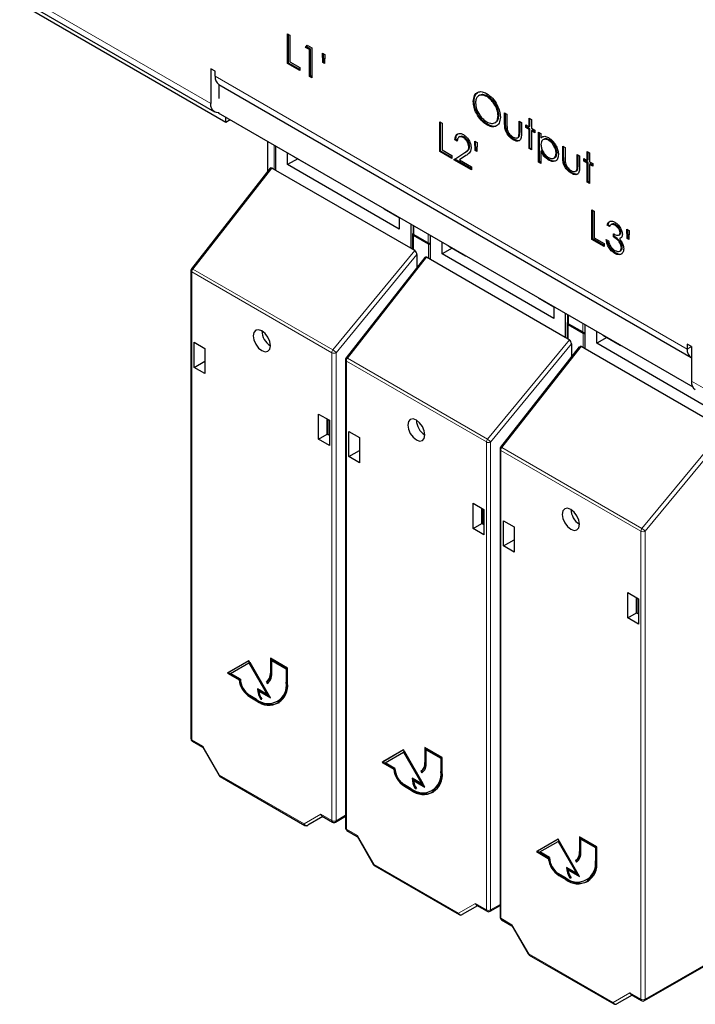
# Model space of a CAD drawing. Header units: millimetres. Extents: x 5 to 418, y 2 to 292.
# Tile 14 of 25: x 249 to 275, y 69 to 107. Entities that reach past the tile are written whole.
import ezdxf

# ---------------------------------------------------------------- set-up
doc = ezdxf.new("R2010")
doc.units = ezdxf.units.MM

msp = doc.modelspace()

# ---------------------------------------------------------------- linework, layer by layer
at = {"color": 7, "linetype": 'Continuous', "lineweight": 18}
for p, q in [((249.0138, 107.9305), (256.3559, 103.692)), ((256.5209, 104.7399), (274.67, 94.2627)), ((267.6845, 102.9612), (267.6515, 102.9422)), ((268.243, 102.6505), (268.21, 102.6315)), ((258.791, 101.1678), (258.791, 102.0957)), ((266.1203, 101.8053), (266.0873, 101.7863)), ((269.9183, 101.6717), (269.8853, 101.6527)), ((270.4767, 101.361), (270.4437, 101.342)), ((258.7093, 101.2149), (255.6697, 97.3353)), ((264.1662, 98.9927), (264.1662, 98.6651)), ((264.1504, 98.6377), (264.1504, 98.0739)), ((264.7149, 98.3484), (264.7149, 98.6759)), ((261.0514, 94.2285), (264.199, 98.0458)), ((264.7307, 97.7388), (264.7307, 98.3027)), ((264.2808, 97.8895), (261.1737, 94.1214)), ((264.649, 97.786), (261.6094, 93.9064)), ((261.0102, 94.1222), (255.6285, 97.229)), ((255.6285, 97.229), (255.6285, 79.2562)), ((255.6697, 97.3353), (261.0514, 94.2285)), ((270.1059, 95.5637), (270.1059, 95.2362)), ((270.0901, 95.2088), (270.0901, 94.6449)), ((270.6546, 94.9195), (270.6546, 95.247)), ((266.9911, 90.7996), (270.1387, 94.6169)), ((270.6704, 94.3099), (270.6704, 94.8738)), ((270.2205, 94.4606), (267.1134, 90.6925)), ((270.5887, 94.3571), (267.5491, 90.4775)), ((274.835, 94.3579), (274.67, 94.2627)), ((261.0102, 76.1494), (261.0102, 94.1222)), ((261.1737, 94.1214), (261.1737, 76.1486)), ((266.9499, 90.6933), (261.5682, 93.8001)), ((261.5682, 93.8001), (261.5682, 75.8273)), ((261.6094, 93.9064), (266.9911, 90.7996)), ((274.835, 93.0243), (288.6118, 85.0711)), ((272.9308, 87.3707), (276.0784, 91.1879)), ((276.1602, 91.0317), (273.0531, 87.2636)), ((266.9499, 72.7205), (266.9499, 90.6933)), ((267.1134, 90.6925), (267.1134, 72.7197)), ((267.5491, 90.4775), (272.9308, 87.3707)), ((272.8896, 87.2644), (267.5079, 90.3712)), ((267.5079, 90.3712), (267.5079, 72.3984)), ((272.8896, 69.2916), (272.8896, 87.2644)), ((273.0531, 87.2636), (273.0531, 69.2908)), ((258.6823, 81.8355), (258.6493, 81.8165)), ((259.2928, 81.4831), (259.2598, 81.464)), ((257.8904, 80.9209), (257.8574, 80.9019)), ((258.1544, 80.7685), (258.1214, 80.7495)), ((255.6285, 79.2562), (256.0525, 79.0114)), ((256.0525, 79.0114), (256.6961, 77.8968)), ((264.622, 78.4066), (264.589, 78.3875)), ((265.2325, 78.0542), (265.1995, 78.0351)), ((256.6961, 77.8968), (259.9426, 76.0226)), ((263.8301, 77.492), (263.7971, 77.4729)), ((264.0941, 77.3396), (264.0611, 77.3205)), ((259.9426, 76.0226), (260.5862, 76.3942)), ((260.5862, 76.3942), (261.0102, 76.1494)), ((261.1737, 76.1486), (261.534, 76.3566)), ((261.5682, 75.8273), (261.9922, 75.5825)), ((261.9922, 75.5825), (262.6358, 74.4679)), ((273.0531, 69.2908), (283.5466, 75.3485)), ((270.5617, 74.9777), (270.5287, 74.9586)), ((271.1722, 74.6253), (271.1392, 74.6062)), ((262.6358, 74.4679), (265.8823, 72.5937)), ((269.7698, 74.0631), (269.7368, 74.044)), ((270.0337, 73.9107), (270.0008, 73.8916)), ((265.8823, 72.5937), (266.5259, 72.9653)), ((266.5259, 72.9653), (266.9499, 72.7205)), ((267.1134, 72.7197), (267.4737, 72.9277)), ((267.5079, 72.3984), (267.9319, 72.1536)), ((267.9319, 72.1536), (268.5755, 71.039)), ((268.5755, 71.039), (271.822, 69.1648)), ((271.822, 69.1648), (272.4656, 69.5364)), ((272.4656, 69.5364), (272.8896, 69.2916))]:
    msp.add_line(p, q, dxfattribs=at)
at = {"color": 7, "linetype": 'Continuous', "lineweight": 25}
for p, q in [((249.1097, 107.6384), (256.5009, 103.3715)), ((249.1788, 107.4541), (256.9334, 102.9775)), ((259.3068, 106.3707), (259.3956, 106.3194)), ((259.3068, 105.2275), (259.3068, 106.3707)), ((259.3398, 105.2465), (259.3398, 106.3516)), ((259.3956, 106.3194), (259.3956, 105.2935)), ((260.0048, 105.8504), (260.0629, 105.9341)), ((260.0378, 105.8695), (260.077, 105.926)), ((260.0629, 105.9341), (260.2459, 105.8285)), ((260.0378, 105.8695), (260.0048, 105.8504)), ((260.1571, 105.7625), (260.0048, 105.8504)), ((260.1901, 105.7816), (260.0378, 105.8695)), ((260.1901, 105.7816), (260.1571, 105.7625)), ((260.1571, 104.7366), (260.1571, 105.7625)), ((260.1901, 104.7557), (260.1901, 105.7816)), ((260.2459, 105.8285), (260.2459, 104.6853)), ((260.6521, 105.6233), (260.7409, 105.572)), ((260.6654, 105.2639), (260.6521, 105.6233)), ((260.6984, 105.283), (260.6865, 105.6034)), ((260.7409, 105.572), (260.727, 105.2283)), ((259.3398, 105.2465), (259.3068, 105.2275)), ((259.7763, 104.9564), (259.3068, 105.2275)), ((259.7763, 104.9945), (259.3398, 105.2465)), ((259.3956, 105.2935), (259.7763, 105.0737)), ((260.6984, 105.283), (260.6654, 105.2639)), ((260.727, 105.2283), (260.6654, 105.2639)), ((260.7285, 105.2655), (260.6984, 105.283)), ((256.5209, 104.9305), (256.3559, 105.0257)), ((256.3559, 105.0257), (256.3559, 103.692)), ((256.5209, 104.7399), (256.5209, 104.9305)), ((259.7763, 105.0737), (259.7763, 104.9564)), ((260.1901, 104.7557), (260.1571, 104.7366)), ((260.2459, 104.7234), (260.1901, 104.7557)), ((256.6659, 104.4194), (274.815, 93.9422)), ((256.6859, 103.8825), (256.6859, 104.4079)), ((260.2459, 104.6853), (260.1571, 104.7366)), ((266.6919, 104.0104), (266.6507, 103.9865)), ((266.4788, 103.7876), (266.4458, 103.7685)), ((266.9972, 103.977), (266.9642, 103.958)), ((256.6376, 103.3388), (274.8834, 92.8058)), ((267.4307, 103.2438), (267.3977, 103.2248)), ((267.6515, 103.3413), (267.7404, 103.29)), ((267.6515, 102.9422), (267.6515, 103.3413)), ((267.6845, 102.9612), (267.6845, 103.3223)), ((267.7404, 103.29), (267.7404, 102.9026)), ((256.9334, 102.9775), (256.9334, 103.1681)), ((256.9334, 102.9775), (257.0985, 103.0728)), ((265.1576, 102.993), (265.2465, 102.9417)), ((265.1576, 101.8499), (265.1576, 102.993)), ((265.1906, 101.8689), (265.1906, 102.974)), ((265.2465, 102.9417), (265.2465, 101.9158)), ((267.0008, 102.8904), (266.9678, 102.8714)), ((267.2763, 102.9527), (267.3176, 102.9765)), ((268.21, 103.019), (268.2988, 102.9677)), ((268.21, 102.6315), (268.21, 103.019)), ((268.243, 102.6505), (268.243, 102.9999)), ((268.2988, 102.9677), (268.2988, 102.561)), ((268.4638, 102.8724), (268.5907, 102.7992)), ((268.4638, 102.7698), (268.4638, 102.8724)), ((268.5907, 103.1362), (268.6795, 103.085)), ((268.5907, 102.7992), (268.5907, 103.1362)), ((268.6237, 102.8182), (268.6237, 103.1172)), ((268.6795, 103.085), (268.6795, 102.7479)), ((268.4968, 102.7889), (268.4638, 102.7698)), ((268.5907, 102.6966), (268.4638, 102.7698)), ((268.4968, 102.7889), (268.4968, 102.8534)), ((268.6237, 102.7156), (268.4968, 102.7889)), ((268.6237, 102.8182), (268.5907, 102.7992)), ((268.6237, 102.7156), (268.5907, 102.6966)), ((268.5907, 101.9638), (268.5907, 102.6966)), ((268.6237, 101.9828), (268.6237, 102.7156)), ((268.6795, 102.7479), (268.8065, 102.6746)), ((268.7125, 102.6643), (268.6795, 102.6453)), ((268.6795, 102.6453), (268.6795, 101.9125)), ((268.8065, 102.572), (268.6795, 102.6453)), ((268.8065, 102.6101), (268.7125, 102.6643)), ((268.8065, 102.6746), (268.8065, 102.572)), ((268.9588, 102.5867), (269.0476, 102.5354)), ((268.9588, 101.4435), (268.9588, 102.5867)), ((268.9918, 101.4626), (268.9918, 102.5676)), ((269.0476, 102.5354), (269.0476, 102.3808)), ((258.5368, 102.2424), (258.5368, 101.0725)), ((265.7744, 102.3233), (265.7414, 102.3043)), ((265.8303, 102.253), (265.7414, 102.3043)), ((265.8633, 102.272), (265.7744, 102.3233)), ((265.935, 102.4253), (265.8938, 102.4015)), ((266.0927, 102.4034), (266.0597, 102.3843)), ((266.5029, 102.2457), (266.5918, 102.1944)), ((266.5162, 101.8863), (266.5029, 102.2457)), ((266.5492, 101.9053), (266.5374, 102.2258)), ((266.5918, 102.1944), (266.5779, 101.8507)), ((268.0088, 102.3232), (267.9758, 102.3041)), ((268.1461, 102.3782), (268.1873, 102.402)), ((268.2283, 102.4554), (268.1953, 102.4364)), ((269.0806, 102.3999), (269.0476, 102.3808)), ((269.1668, 102.3242), (269.1256, 102.3004)), ((269.3721, 102.2982), (269.3391, 102.2792)), ((258.8638, 101.1257), (258.8638, 102.0537)), ((259.3093, 101.3449), (259.3093, 101.7965)), ((265.1906, 101.8689), (265.1576, 101.8499)), ((265.6272, 101.5788), (265.1576, 101.8499)), ((265.6272, 101.6169), (265.1906, 101.8689)), ((265.2465, 101.9158), (265.6272, 101.696)), ((265.7034, 101.5348), (266.0873, 101.7863)), ((265.7364, 101.5539), (266.1203, 101.8053)), ((266.3075, 102.0476), (266.2745, 102.0286)), ((266.5492, 101.9053), (266.5162, 101.8863)), ((266.5779, 101.8507), (266.5162, 101.8863)), ((266.5794, 101.8879), (266.5492, 101.9053)), ((268.6237, 101.9828), (268.5907, 101.9638)), ((268.6795, 101.9125), (268.5907, 101.9638)), ((268.6795, 101.9506), (268.6237, 101.9828)), ((269.0806, 101.8704), (269.0476, 101.8514)), ((269.0476, 101.8514), (269.0476, 101.3922)), ((269.6644, 101.8009), (269.6314, 101.7818)), ((269.8853, 102.0518), (269.9741, 102.0005)), ((269.8853, 101.6527), (269.8853, 102.0518)), ((269.9183, 101.6717), (269.9183, 102.0328)), ((269.9741, 102.0005), (269.9741, 101.6131)), ((270.4437, 101.7295), (270.5325, 101.6782)), ((270.4437, 101.342), (270.4437, 101.7295)), ((270.8244, 101.8467), (270.9133, 101.7954)), ((270.8244, 101.5097), (270.8244, 101.8467)), ((270.8574, 101.5287), (270.8574, 101.8277)), ((270.9133, 101.7954), (270.9133, 101.4584)), ((259.6982, 101.5694), (259.3093, 101.3449)), ((259.5656, 101.6459), (260.2133, 101.272)), ((265.6272, 101.696), (265.6272, 101.5788)), ((265.7364, 101.5539), (265.7034, 101.5348)), ((266.376, 101.1465), (265.7034, 101.5348)), ((266.376, 101.1846), (265.7364, 101.5539)), ((266.163, 101.692), (265.9153, 101.5297)), ((265.9153, 101.5297), (266.376, 101.2637)), ((268.9918, 101.4626), (268.9588, 101.4435)), ((269.0476, 101.3922), (268.9588, 101.4435)), ((269.0476, 101.4303), (268.9918, 101.4626)), ((269.3757, 101.5341), (269.3427, 101.515)), ((269.5416, 101.5953), (269.5828, 101.6191)), ((270.4767, 101.361), (270.4767, 101.7104)), ((270.5325, 101.6782), (270.5325, 101.2715)), ((270.6975, 101.5829), (270.8244, 101.5097)), ((270.6975, 101.4803), (270.6975, 101.5829)), ((270.7305, 101.4994), (270.6975, 101.4803)), ((270.8244, 101.4071), (270.6975, 101.4803)), ((270.7305, 101.4994), (270.7305, 101.5639)), ((270.8574, 101.4261), (270.7305, 101.4994)), ((270.8574, 101.5287), (270.8244, 101.5097)), ((270.8574, 101.4261), (270.8244, 101.4071)), ((270.8244, 100.6743), (270.8244, 101.4071)), ((270.8574, 100.6933), (270.8574, 101.4261)), ((270.9133, 101.4584), (271.0402, 101.3851)), ((270.9463, 101.3748), (270.9133, 101.3558)), ((270.9133, 101.3558), (270.9133, 100.623)), ((271.0402, 101.2825), (270.9133, 101.3558)), ((271.0402, 101.3206), (270.9463, 101.3748)), ((271.0402, 101.3851), (271.0402, 101.2825)), ((258.6429, 101.208), (255.6192, 97.3486)), ((258.8638, 101.1257), (258.7093, 101.2149)), ((264.0446, 98.1349), (258.8638, 101.1257)), ((263.5991, 98.8684), (259.3093, 101.3449)), ((266.376, 101.2637), (266.376, 101.1465)), ((270.2425, 101.0337), (270.2095, 101.0146)), ((270.3798, 101.0887), (270.421, 101.1125)), ((270.462, 101.1659), (270.429, 101.1469)), ((270.8574, 100.6933), (270.8244, 100.6743)), ((270.9133, 100.623), (270.8244, 100.6743)), ((270.9133, 100.6611), (270.8574, 100.6933)), ((263.0181, 99.6528), (263.5991, 99.3175)), ((271.0085, 99.6154), (271.0973, 99.5641)), ((271.0085, 98.4722), (271.0085, 99.6154)), ((271.0415, 98.4913), (271.0415, 99.5963)), ((271.0973, 99.5641), (271.0973, 98.5382)), ((263.5991, 99.3201), (263.5991, 98.8684)), ((264.0446, 99.0629), (264.0446, 98.1349)), ((264.132, 99.0124), (264.132, 98.7123)), ((271.6253, 99.0336), (271.5923, 99.0146)), ((271.6811, 98.9633), (271.5923, 99.0146)), ((271.7141, 98.9823), (271.6253, 99.0336)), ((271.7787, 99.0606), (271.7375, 99.0368)), ((271.8664, 98.5866), (271.8664, 98.7039)), ((271.9212, 99.0387), (271.8882, 99.0196)), ((272.1203, 98.7444), (272.0873, 98.7254)), ((272.3538, 98.8681), (272.4426, 98.8168)), ((272.3671, 98.5087), (272.3538, 98.8681)), ((272.4001, 98.5277), (272.3882, 98.8482)), ((272.4426, 98.8168), (272.4287, 98.4731)), ((264.1162, 98.6858), (264.1162, 98.0936)), ((264.1504, 98.6377), (264.7307, 98.3027)), ((264.1662, 98.6651), (264.7149, 98.3484)), ((264.8035, 97.6968), (264.8035, 98.6248)), ((265.249, 97.916), (265.249, 98.3676)), ((271.0415, 98.4913), (271.0085, 98.4722)), ((271.4781, 98.2012), (271.0085, 98.4722)), ((271.4781, 98.2393), (271.0415, 98.4913)), ((271.0973, 98.5382), (271.4781, 98.3184)), ((271.5542, 98.465), (271.6431, 98.4137)), ((271.8334, 98.5676), (271.8334, 98.6848)), ((271.8664, 98.5866), (271.8334, 98.5676)), ((272.044, 98.6397), (272.0853, 98.6635)), ((272.0935, 98.5243), (272.0605, 98.5052)), ((272.1379, 98.5474), (272.0935, 98.5243)), ((272.4001, 98.5277), (272.3671, 98.5087)), ((272.4287, 98.4731), (272.3671, 98.5087)), ((272.4302, 98.5103), (272.4001, 98.5277)), ((264.199, 98.0458), (264.0446, 98.1349)), ((265.6379, 98.1405), (265.249, 97.916)), ((265.5053, 98.217), (266.153, 97.8431)), ((271.4781, 98.3184), (271.4781, 98.2012)), ((271.9174, 97.9563), (271.8844, 97.9373)), ((272.074, 98.0229), (272.1153, 98.0467)), ((272.171, 98.169), (272.138, 98.1499)), ((264.5826, 97.7791), (261.5589, 93.9197)), ((264.2808, 97.8895), (264.2808, 97.3938)), ((264.8035, 97.6968), (264.649, 97.786)), ((269.9843, 94.706), (264.8035, 97.6968)), ((269.5388, 95.4395), (265.249, 97.916)), ((255.5943, 97.2766), (255.5943, 79.3038)), ((268.9578, 96.2239), (269.5388, 95.8885)), ((269.5388, 95.8911), (269.5388, 95.4395)), ((269.9843, 95.634), (269.9843, 94.706)), ((270.0717, 95.5835), (270.0717, 95.2834)), ((270.0559, 95.2569), (270.0559, 94.6647)), ((270.0901, 95.2088), (270.6704, 94.8738)), ((270.1059, 95.2362), (270.6546, 94.9195)), ((270.7432, 94.2679), (270.7432, 95.1958)), ((271.1887, 94.487), (271.1887, 94.9387)), ((270.1387, 94.6169), (269.9843, 94.706)), ((271.5776, 94.7115), (271.1887, 94.487)), ((271.445, 94.7881), (272.0927, 94.4142)), ((255.7224, 93.5583), (255.7224, 94.5262)), ((255.7224, 94.5262), (256.1349, 94.2881)), ((256.1349, 94.2881), (256.1349, 93.3202)), ((270.5223, 94.3501), (267.4986, 90.4908)), ((270.2205, 94.4606), (270.2205, 93.9649)), ((270.7432, 94.2679), (270.5887, 94.3571)), ((275.9239, 91.2771), (270.7432, 94.2679)), ((275.4785, 92.0106), (271.1887, 94.487)), ((274.835, 94.358), (274.67, 94.4532)), ((274.67, 94.4532), (274.67, 94.2627)), ((274.835, 94.358), (274.835, 93.0243)), ((255.7224, 93.5583), (256.1349, 93.7964)), ((261.534, 93.8477), (261.534, 75.8749)), ((256.1349, 93.3202), (255.7224, 93.5583)), ((274.885, 92.8027), (274.8705, 92.8132)), ((260.5038, 91.7659), (260.9163, 91.5278)), ((260.5038, 90.798), (260.5038, 91.7659)), ((260.8344, 90.9889), (260.8344, 91.5751)), ((260.8681, 90.9694), (260.8681, 91.5556)), ((260.9163, 91.5278), (260.9163, 90.5599)), ((260.5038, 90.798), (260.8344, 90.9889)), ((260.9163, 90.5599), (260.5038, 90.798)), ((260.8714, 90.9675), (260.8344, 90.9889)), ((260.8714, 90.9675), (260.9163, 90.9931)), ((261.6621, 90.1294), (261.6621, 91.0973)), ((261.6621, 91.0973), (262.0745, 90.8591)), ((262.0745, 90.8591), (262.0745, 89.8913)), ((267.4737, 90.4188), (267.4737, 72.446)), ((261.6621, 90.1294), (262.0745, 90.3675)), ((262.0745, 89.8913), (261.6621, 90.1294)), ((266.4435, 88.337), (266.856, 88.0989)), ((266.4435, 87.3691), (266.4435, 88.337)), ((266.7741, 87.56), (266.7741, 88.1462)), ((266.8078, 87.5405), (266.8078, 88.1267)), ((266.856, 88.0989), (266.856, 87.131)), ((266.4435, 87.3691), (266.7741, 87.56)), ((266.856, 87.131), (266.4435, 87.3691)), ((266.8111, 87.5386), (266.7741, 87.56)), ((266.8111, 87.5386), (266.856, 87.5642)), ((267.6018, 86.7005), (267.6018, 87.6683)), ((267.6018, 87.6683), (268.0142, 87.4302)), ((268.0142, 87.4302), (268.0142, 86.4624)), ((267.6018, 86.7005), (268.0142, 86.9386)), ((268.0142, 86.4624), (267.6018, 86.7005)), ((272.3832, 84.9081), (272.7957, 84.67)), ((272.3832, 83.9402), (272.3832, 84.9081)), ((272.7138, 84.131), (272.7138, 84.7172)), ((272.7475, 84.1116), (272.7475, 84.6978)), ((272.7957, 84.67), (272.7957, 83.7021)), ((272.3832, 83.9402), (272.7138, 84.131)), ((272.7508, 84.1097), (272.7138, 84.131)), ((272.7508, 84.1097), (272.7957, 84.1353)), ((272.7957, 83.7021), (272.3832, 83.9402)), ((257.8244, 82.2927), (256.9994, 81.8163)), ((257.8244, 82.2927), (257.0324, 81.8354)), ((257.1189, 81.8045), (257.8244, 82.2119)), ((258.6493, 80.8638), (257.8244, 82.2927)), ((257.8574, 82.2309), (257.8244, 82.2119)), ((257.8244, 82.2119), (258.5298, 80.99)), ((257.8574, 82.2309), (258.5628, 81.009)), ((259.3093, 82.007), (258.6493, 82.388)), ((258.6493, 82.388), (258.6493, 81.8165)), ((258.6823, 82.369), (258.6823, 81.8355)), ((258.7318, 82.3214), (258.6988, 82.3023)), ((258.6988, 81.7879), (258.6988, 82.3023)), ((258.6988, 82.3023), (259.2598, 81.9785)), ((258.7318, 82.3214), (259.2928, 81.9975)), ((257.0324, 81.8354), (256.9994, 81.8163)), ((256.9994, 81.8163), (257.4479, 81.5574)), ((257.0324, 81.8354), (257.4809, 81.5765)), ((257.4944, 81.5877), (257.1189, 81.8045)), ((259.2928, 81.9975), (259.2598, 81.9785)), ((259.2598, 81.9785), (259.2598, 81.464)), ((259.2928, 81.9975), (259.2928, 81.4831)), ((259.3093, 81.4355), (259.3093, 82.007)), ((257.4809, 81.5765), (257.4479, 81.5574)), ((258.5277, 81.4937), (258.4947, 81.4746)), ((258.4947, 81.4746), (258.5297, 81.414)), ((258.5277, 81.4937), (258.5614, 81.4354)), ((258.1214, 80.8066), (257.8574, 80.959)), ((258.5298, 80.99), (258.1544, 81.2067)), ((258.2366, 81.1402), (258.2036, 81.1212)), ((258.2036, 81.1212), (258.6493, 80.8638)), ((258.2366, 81.1402), (258.6163, 80.921)), ((258.5628, 81.009), (258.5298, 80.99)), ((257.8574, 80.9019), (258.1214, 80.7495)), ((257.8904, 80.9209), (258.1544, 80.7685)), ((258.3118, 80.8298), (258.2796, 80.8112)), ((258.2796, 80.8112), (258.3238, 80.8112)), ((258.9263, 80.7269), (258.9593, 80.746)), ((255.6527, 79.2028), (256.0496, 78.9736)), ((256.0479, 78.9765), (256.6775, 77.8861)), ((263.7641, 78.8638), (262.9391, 78.3874)), ((263.7641, 78.8638), (262.9721, 78.4064)), ((263.0586, 78.3756), (263.7641, 78.7829)), ((264.589, 77.4349), (263.7641, 78.8638)), ((263.7971, 78.802), (263.7641, 78.7829)), ((263.7641, 78.7829), (264.4695, 77.5611)), ((263.7971, 78.802), (264.5025, 77.5801)), ((265.249, 78.5781), (264.589, 78.9591)), ((264.589, 78.9591), (264.589, 78.3875)), ((264.622, 78.9401), (264.622, 78.4066)), ((264.6715, 78.8924), (264.6385, 78.8734)), ((264.6385, 78.359), (264.6385, 78.8734)), ((264.6385, 78.8734), (265.1995, 78.5495)), ((264.6715, 78.8924), (265.2325, 78.5686)), ((262.9721, 78.4064), (262.9391, 78.3874)), ((262.9391, 78.3874), (263.3876, 78.1285)), ((262.9721, 78.4064), (263.4206, 78.1476)), ((263.4341, 78.1588), (263.0586, 78.3756)), ((265.2325, 78.5686), (265.1995, 78.5495)), ((265.1995, 78.5495), (265.1995, 78.0351)), ((265.2325, 78.5686), (265.2325, 78.0542)), ((265.249, 78.0066), (265.249, 78.5781)), ((263.4206, 78.1476), (263.3876, 78.1285)), ((264.4674, 78.0648), (264.4344, 78.0457)), ((264.4344, 78.0457), (264.4694, 77.9851)), ((264.4674, 78.0648), (264.501, 78.0064)), ((256.7202, 77.8434), (259.9668, 75.9692)), ((264.0611, 77.3777), (263.7971, 77.5301)), ((264.4695, 77.5611), (264.0941, 77.7778)), ((264.1763, 77.7113), (264.1433, 77.6922)), ((264.1433, 77.6922), (264.589, 77.4349)), ((264.1763, 77.7113), (264.556, 77.4921)), ((264.5025, 77.5801), (264.4695, 77.5611)), ((263.7971, 77.4729), (264.0611, 77.3205)), ((263.8301, 77.492), (264.0941, 77.3396)), ((264.2515, 77.4009), (264.2193, 77.3823)), ((264.2193, 77.3823), (264.2635, 77.3823)), ((264.866, 77.298), (264.899, 77.317)), ((260.6686, 76.3071), (260.0849, 75.97)), ((260.6345, 76.3268), (261.0344, 76.096)), ((261.151, 76.096), (261.534, 76.3171)), ((261.5924, 75.7739), (261.9893, 75.5447)), ((261.9876, 75.5476), (262.6172, 74.4572)), ((269.7038, 75.4349), (268.8788, 74.9585)), ((269.7038, 75.4349), (268.9118, 74.9775)), ((268.9983, 74.9466), (269.7038, 75.354)), ((270.5287, 74.006), (269.7038, 75.4349)), ((269.7368, 75.3731), (269.7038, 75.354)), ((269.7038, 75.354), (270.4092, 74.1321)), ((269.7368, 75.3731), (270.4422, 74.1512)), ((271.1887, 75.1492), (270.5287, 75.5302)), ((270.5287, 75.5302), (270.5287, 74.9586)), ((270.5617, 75.5112), (270.5617, 74.9777)), ((270.6112, 75.4635), (270.5782, 75.4445)), ((270.5782, 74.9301), (270.5782, 75.4445)), ((270.5782, 75.4445), (271.1392, 75.1206)), ((270.6112, 75.4635), (271.1722, 75.1397)), ((273.0304, 69.2382), (283.5224, 75.2951)), ((268.9118, 74.9775), (268.8788, 74.9585)), ((268.8788, 74.9585), (269.3273, 74.6996)), ((268.9118, 74.9775), (269.3603, 74.7186)), ((269.3738, 74.7299), (268.9983, 74.9466)), ((271.1722, 75.1397), (271.1392, 75.1206)), ((271.1392, 75.1206), (271.1392, 74.6062)), ((271.1722, 75.1397), (271.1722, 74.6253)), ((271.1887, 74.5776), (271.1887, 75.1492)), ((269.3603, 74.7186), (269.3273, 74.6996)), ((270.4071, 74.6358), (270.3741, 74.6168)), ((270.3741, 74.6168), (270.4091, 74.5562)), ((270.4071, 74.6358), (270.4407, 74.5775)), ((262.6599, 74.4145), (265.9065, 72.5403)), ((270.4092, 74.1321), (270.0337, 74.3489)), ((270.116, 74.2824), (270.083, 74.2633)), ((270.083, 74.2633), (270.5287, 74.006)), ((270.116, 74.2824), (270.4957, 74.0631)), ((270.4422, 74.1512), (270.4092, 74.1321)), ((270.0008, 73.9488), (269.7368, 74.1012)), ((269.7368, 74.044), (270.0008, 73.8916)), ((269.7698, 74.0631), (270.0337, 73.9107)), ((270.1912, 73.972), (270.159, 73.9534)), ((270.159, 73.9534), (270.2032, 73.9534)), ((270.8057, 73.8691), (270.8387, 73.8881)), ((266.6083, 72.8782), (266.0246, 72.5411)), ((266.5742, 72.8979), (266.9741, 72.6671)), ((267.0907, 72.6671), (267.4737, 72.8882)), ((267.5321, 72.345), (267.929, 72.1158)), ((267.9273, 72.1187), (268.5569, 71.0283)), ((268.5996, 70.9855), (271.8462, 69.1113)), ((272.548, 69.4493), (271.9643, 69.1122)), ((272.5139, 69.469), (272.9138, 69.2382))]:
    msp.add_line(p, q, dxfattribs=at)
at = {"color": 7, "linetype": 'Continuous', "lineweight": 25, "flags": 128}
for points in [[(256.6859, 103.3436), (256.6615, 103.3403), (256.5759, 103.3438), (256.5009, 103.3715), (256.4394, 103.4226), (256.3936, 103.495), (256.3655, 103.586), (256.3559, 103.692)], [(260.1863, 101.2902), (260.2102, 101.2738), (260.2425, 101.2578)], [(263.0181, 99.6528), (263.015, 99.6546), (262.9911, 99.671)], [(266.126, 97.8613), (266.1499, 97.8449), (266.1822, 97.8289)], [(268.9578, 96.2239), (268.9547, 96.2257), (268.9308, 96.2421)], [(258.3193, 94.2006), (258.4456, 94.1567), (258.5527, 94.1775), (258.6242, 94.2599), (258.6493, 94.3912), (258.6242, 94.5515), (258.5527, 94.7164), (258.4456, 94.8608), (258.3193, 94.9627), (258.1931, 95.0066), (258.086, 94.9858), (258.0145, 94.9035), (257.9894, 94.7722), (258.0145, 94.6119), (258.086, 94.4469), (258.1931, 94.3025), (258.3193, 94.2006)], [(272.0657, 94.4324), (272.0896, 94.416), (272.1219, 94.3999)], [(264.259, 90.7717), (264.3853, 90.7278), (264.4924, 90.7486), (264.5639, 90.831), (264.589, 90.9623), (264.5639, 91.1226), (264.4924, 91.2875), (264.3853, 91.4319), (264.259, 91.5338), (264.1328, 91.5777), (264.0257, 91.5569), (263.9542, 91.4746), (263.9291, 91.3433), (263.9542, 91.1829), (264.0257, 91.018), (264.1328, 90.8736), (264.259, 90.7717)], [(270.1987, 87.3428), (270.325, 87.2989), (270.4321, 87.3197), (270.5036, 87.402), (270.5287, 87.5334), (270.5036, 87.6937), (270.4321, 87.8586), (270.325, 88.003), (270.1987, 88.1049), (270.0725, 88.1488), (269.9654, 88.128), (269.8939, 88.0457), (269.8688, 87.9143), (269.8939, 87.754), (269.9654, 87.5891), (270.0725, 87.4447), (270.1987, 87.3428)]]:
    msp.add_lwpolyline(points, dxfattribs=at)
at = {"color": 7, "linetype": 'Continuous', "lineweight": 18, "flags": 128}
for points in [[(255.6697, 97.3353), (255.6543, 97.3432), (255.641, 97.3485), (255.6304, 97.3511), (255.6229, 97.3509), (255.6192, 97.3486)], [(261.6094, 93.9064), (261.594, 93.9143), (261.5807, 93.9196), (261.5701, 93.9222), (261.5626, 93.922), (261.5589, 93.9197)], [(267.5491, 90.4775), (267.5337, 90.4854), (267.5204, 90.4907), (267.5098, 90.4933), (267.5023, 90.4931), (267.4986, 90.4908)]]:
    msp.add_lwpolyline(points, dxfattribs=at)
at = {"color": 7, "linetype": 'Continuous', "lineweight": 25}
for centre, radius, start, end in [((256.8639, 104.7021), 0.3451, 173.70115, 234.98667), ((255.711, 97.2766), 0.1167, 141.92177, 180), ((259.013, 94.9821), 0.6939, 181.60056, 238.39406), ((274.9956, 94.2186), 0.3286, 172.28324, 240.73613), ((261.6507, 93.8477), 0.1167, 141.92177, 180), ((275.168, 92.9819), 0.3357, 172.74417, 235.94365), ((264.9527, 91.5532), 0.6939, 181.60056, 238.39406), ((267.5904, 90.4188), 0.1167, 141.92177, 180), ((270.8924, 88.1243), 0.6939, 181.60056, 238.39406), ((258.2755, 81.7797), 0.3756, 305.69804, 5.62038), ((258.3085, 81.7987), 0.3756, 305.69804, 5.62038), ((258.29, 81.7476), 0.4108, 305.69804, 5.62038), ((258.3505, 81.6656), 0.9091, 186.83345, 237.14914), ((258.3835, 81.6846), 0.9091, 186.83345, 237.14914), ((258.2825, 81.6236), 0.7889, 182.60548, 237.39452), ((258.5658, 81.3515), 0.7031, 230.79671, 9.21404), ((258.5851, 81.318), 0.7337, 230.79671, 9.21404), ((258.5269, 81.3856), 0.772, 304.05635, 7.25583), ((258.9328, 81.2356), 0.779, 182.12366, 213.00879), ((258.9216, 81.2498), 0.7355, 184.91339, 203.63687), ((258.9311, 81.2251), 0.7349, 188.13299, 214.27866), ((258.6465, 81.4554), 0.845, 234.38242, 294.30712), ((255.711, 79.3038), 0.1167, 180, 240.00269), ((264.2152, 78.3508), 0.3756, 305.69804, 5.62038), ((264.2482, 78.3698), 0.3756, 305.69804, 5.62038), ((264.2297, 78.3187), 0.4108, 305.69804, 5.62038), ((264.2902, 78.2367), 0.9091, 186.83345, 237.14914), ((264.3232, 78.2557), 0.9091, 186.83345, 237.14914), ((264.2222, 78.1947), 0.7889, 182.60548, 237.39452), ((264.5055, 77.9225), 0.7031, 230.79671, 9.21404), ((264.5248, 77.8891), 0.7337, 230.79671, 9.21404), ((264.4666, 77.9567), 0.772, 304.05635, 7.25583), ((256.7786, 77.9444), 0.1167, 210, 240.00269), ((264.8725, 77.8067), 0.779, 182.12366, 213.00879), ((264.75, 77.8044), 0.6232, 184.27867, 190.64993), ((264.8708, 77.7962), 0.7349, 188.13299, 214.27866), ((264.5862, 78.0265), 0.845, 234.38242, 294.30712), ((261.0927, 76.197), 0.1167, 240.00269, 299.99745), ((260.0251, 76.0702), 0.1167, 240.00269, 300.00538), ((261.6507, 75.8749), 0.1167, 180, 240.00269), ((270.1549, 74.9218), 0.3756, 305.69804, 5.62038), ((270.1879, 74.9409), 0.3756, 305.69804, 5.62038), ((270.1693, 74.8898), 0.4108, 305.69804, 5.62038), ((270.2299, 74.8078), 0.9091, 186.83345, 237.14914), ((270.2629, 74.8268), 0.9091, 186.83345, 237.14914), ((270.1619, 74.7658), 0.7889, 182.60548, 237.39452), ((270.4452, 74.4936), 0.7031, 230.79671, 9.21404), ((270.4645, 74.4602), 0.7337, 230.79671, 9.21404), ((270.4063, 74.5278), 0.772, 304.05635, 7.25583), ((262.7183, 74.5155), 0.1167, 210, 240.00269), ((270.8122, 74.3778), 0.779, 182.12366, 213.00879), ((270.801, 74.392), 0.7355, 184.91339, 203.63665), ((270.8105, 74.3673), 0.7349, 188.13299, 214.27866), ((270.5259, 74.5976), 0.845, 234.38242, 294.30712), ((267.0324, 72.7681), 0.1167, 240.00269, 299.99745), ((265.9648, 72.6413), 0.1167, 240.00269, 300.00538), ((267.5904, 72.446), 0.1167, 180, 240.00269), ((268.6579, 71.0866), 0.1167, 210, 240.00269), ((272.9721, 69.3392), 0.1167, 240.00269, 299.99745), ((271.9045, 69.2124), 0.1167, 240.00269, 300.00538)]:
    msp.add_arc(centre, radius, start, end, dxfattribs=at)
at = {"color": 7, "linetype": 'Continuous', "lineweight": 18}
for centre, radius, start, end in [((255.6502, 97.2807), 0.056, 184.12934, 247.1908), ((255.8074, 97.2208), 0.1791, 140.22793, 177.36071), ((261.1891, 94.114), 0.1791, 140.22793, 177.36071), ((260.8101, 93.8296), 0.4662, 38.7383, 58.8203), ((261.0928, 94.2819), 0.1798, 242.65648, 296.76622), ((261.5899, 93.8518), 0.056, 184.12934, 247.1908), ((261.7471, 93.7919), 0.1791, 140.22793, 177.36071), ((267.1288, 90.6851), 0.1791, 140.22793, 177.36071), ((266.7497, 90.4007), 0.4662, 38.7383, 58.8203), ((267.0325, 90.853), 0.1798, 242.65648, 296.76622), ((267.5296, 90.4228), 0.056, 184.12934, 247.1908), ((267.6868, 90.3629), 0.1791, 140.22793, 177.36071), ((273.0685, 87.2562), 0.1791, 140.22793, 177.36071), ((272.6894, 86.9718), 0.4662, 38.7383, 58.8203), ((272.9722, 87.4241), 0.1798, 242.65648, 296.76622), ((255.6517, 79.3089), 0.0576, 185.07867, 246.24147), ((255.6868, 79.2504), 0.0586, 174.31775, 234.37007), ((269.9577, 54.9167), 26.5321, 119.98884, 120.03508), ((256.7544, 77.891), 0.0586, 174.31775, 234.37007), ((260.0009, 76.0168), 0.0586, 174.31775, 234.37007), ((260.04, 76.0673), 0.1071, 204.67146, 294.76937), ((261.0685, 76.1436), 0.0586, 174.31775, 234.37007), ((261.0928, 76.3091), 0.1798, 242.65648, 296.76622), ((261.1187, 76.1411), 0.0555, 305.57518, 7.70487), ((261.5914, 75.88), 0.0576, 185.07867, 246.24147), ((261.6265, 75.8215), 0.0586, 174.31775, 234.37007), ((275.8973, 51.4878), 26.5321, 119.98884, 120.03508), ((262.694, 74.4621), 0.0586, 174.31775, 234.37007), ((267.0082, 72.7147), 0.0586, 174.31775, 234.37007), ((267.0325, 72.8802), 0.1798, 242.65648, 296.76622), ((267.0584, 72.7122), 0.0555, 305.57518, 7.70487), ((265.9406, 72.5879), 0.0586, 174.31775, 234.37007), ((265.9797, 72.6384), 0.1071, 204.67146, 294.76937), ((267.5311, 72.4511), 0.0576, 185.07867, 246.24147), ((267.5662, 72.3926), 0.0586, 174.31775, 234.37007), ((281.837, 48.0589), 26.5321, 119.98884, 120.03508), ((268.6337, 71.0332), 0.0586, 174.31775, 234.37007), ((272.9479, 69.2858), 0.0586, 174.31775, 234.37007), ((272.9722, 69.4513), 0.1798, 242.65648, 296.76622), ((272.9981, 69.2833), 0.0555, 305.57518, 7.70487), ((271.8803, 69.159), 0.0586, 174.31775, 234.37007), ((271.9194, 69.2095), 0.1071, 204.67146, 294.76937)]:
    msp.add_arc(centre, radius, start, end, dxfattribs=at)
at = {"color": 7, "linetype": 'Continuous', "lineweight": 25}
for centre, major_axis, ratio, start_param, end_param in [((259.9105, 102.2551), (0.3424, 0.6106), 0.5689237, 3.0439839, 3.1345287), ((258.7101, 101.1045), (-0.05, 0.1169), 0.5610553, 5.6402962, 6.5818265), ((264.2329, 98.687), (0.1167, 0.0018), 0.5872749, 2.6053819, 3.9179556), ((264.2487, 98.7111), (0.1167, -0.0017), 0.5671246, 3.1500186, 3.9354167), ((264.7974, 98.3944), (0.1167, -0.0017), 0.5671246, 3.9354167, 4.7736625), ((264.1983, 97.9362), (-0.0492, 0.1162), 0.5705427, 4.0741984, 5.6362684), ((264.8132, 98.352), (0.1167, 0.0018), 0.5872749, 3.9179556, 4.6203128), ((265.8502, 98.8262), (0.3424, 0.6106), 0.5689237, 3.0439839, 3.1345287), ((264.6498, 97.6756), (-0.05, 0.1169), 0.5610553, 5.6402962, 6.5818265), ((270.1726, 95.2581), (0.1167, 0.0018), 0.5872749, 2.6053819, 3.9179556), ((270.1884, 95.2822), (0.1167, -0.0017), 0.5671246, 3.1500186, 3.9354167), ((270.138, 94.5073), (-0.0492, 0.1162), 0.5705427, 4.0741984, 5.6362684), ((270.737, 94.9655), (0.1167, -0.0017), 0.5671246, 3.9354167, 4.7736625), ((270.7529, 94.9231), (0.1167, 0.0018), 0.5872749, 3.9179556, 4.6203128), ((271.7899, 95.3973), (0.3424, 0.6106), 0.5689237, 3.0439839, 3.1345287), ((270.5895, 94.2467), (-0.05, 0.1169), 0.5610553, 5.6402962, 6.5818265), ((256.135, 79.059), (0.0851, 0.0851), 0.3178882, 2.4410939, 3.0566119), ((260.6687, 76.4418), (0, 0.1245), 0.7174342, 1.9633973, 2.7488767), ((262.0747, 75.6301), (0.0851, 0.0851), 0.3178882, 2.4410939, 3.0566119), ((266.6083, 73.0129), (0, 0.1245), 0.7174342, 1.9633973, 2.7488767), ((268.0144, 72.2012), (0.0851, 0.0851), 0.3178882, 2.4410939, 3.0566119), ((272.548, 69.584), (0, 0.1245), 0.7174342, 1.9633973, 2.7488767)]:
    msp.add_ellipse(centre, major_axis=major_axis, ratio=ratio, start_param=start_param, end_param=end_param, dxfattribs=at)
for points, knots in [([(266.4458, 103.7685), (266.455, 103.8515), (266.4732, 104.0173), (266.6087, 104.14), (266.7798, 104.1609), (266.8998, 104.1055), (266.9598, 104.0777)], [0, 0, 0, 0, 0.279731, 0.5593268, 0.7796805, 1, 1, 1, 1]), ([(266.4788, 103.7876), (266.4864, 103.873), (266.5002, 104.0283), (266.5948, 104.0946), (266.6373, 104.1245)], [0, 0, 0, 0, 0.5499124, 1, 1, 1, 1]), ([(266.9642, 103.958), (266.9017, 103.9847), (266.7767, 104.0381), (266.6337, 103.9933), (266.5481, 103.8807), (266.5391, 103.7721), (266.5347, 103.7177)], [0, 0, 0, 0, 0.2796271, 0.5593495, 0.7796302, 1, 1, 1, 1]), ([(266.9972, 103.977), (266.9336, 104.0058), (266.8172, 104.0585), (266.7306, 104.0187), (266.6912, 104.0007)], [0, 0, 0, 0, 0.5462186, 1, 1, 1, 1]), ([(266.9598, 104.0777), (267.0374, 104.0235), (267.1925, 103.9152), (267.366, 103.6528), (267.4713, 103.3929), (267.4814, 103.2465), (267.4865, 103.1732)], [0, 0, 0, 0, 0.2797673, 0.5593585, 0.7795711, 1, 1, 1, 1]), ([(266.9678, 102.8714), (266.8911, 102.9255), (266.7376, 103.0336), (266.567, 103.2937), (266.4618, 103.5507), (266.4511, 103.6959), (266.4458, 103.7685)], [0, 0, 0, 0, 0.2796633, 0.5593539, 0.7796364, 1, 1, 1, 1]), ([(267.0008, 102.8904), (266.9241, 102.9445), (266.7706, 103.0527), (266.6, 103.3128), (266.4948, 103.5698), (266.4841, 103.715), (266.4788, 103.7876)], [0, 0, 0, 0, 0.2796633, 0.5593539, 0.7796364, 1, 1, 1, 1]), ([(266.5347, 103.7177), (266.5422, 103.6413), (266.5574, 103.4884), (266.677, 103.264), (266.8173, 103.0894), (266.9152, 103.0236), (266.9642, 102.9907)], [0, 0, 0, 0, 0.279416, 0.5590765, 0.779478, 1, 1, 1, 1]), ([(267.3977, 103.2248), (267.3901, 103.3017), (267.3749, 103.4556), (267.2544, 103.6826), (267.1118, 103.856), (267.0134, 103.924), (266.9642, 103.958)], [0, 0, 0, 0, 0.27946805, 0.55887035, 0.77951584, 1, 1, 1, 1]), ([(267.4307, 103.2438), (267.4231, 103.3208), (267.4079, 103.4747), (267.2874, 103.7016), (267.1448, 103.875), (267.0464, 103.943), (266.9972, 103.977)], [0, 0, 0, 0, 0.27946805, 0.55887035, 0.77951584, 1, 1, 1, 1]), ([(267.3104, 102.9808), (267.3177, 102.9823), (267.3657, 102.9924), (267.4148, 103.0849), (267.4254, 103.1908), (267.4307, 103.2438)], [0, 0, 0, 0, 0.0825764, 0.5412035, 1, 1, 1, 1]), ([(266.9642, 102.9907), (267.0271, 102.9627), (267.1527, 102.9066), (267.2984, 102.9477), (267.384, 103.0613), (267.3931, 103.1703), (267.3977, 103.2248)], [0, 0, 0, 0, 0.2798297, 0.559389, 0.7796538, 1, 1, 1, 1]), ([(267.4865, 103.1732), (267.4778, 103.0896), (267.4604, 102.9222), (267.3194, 102.8069), (267.1488, 102.7847), (267.0281, 102.8425), (266.9678, 102.8714)], [0, 0, 0, 0, 0.27963036, 0.55934292, 0.77959724, 1, 1, 1, 1]), ([(267.3611, 102.8612), (267.3521, 102.852), (267.3079, 102.807), (267.1787, 102.8081), (267.0601, 102.863), (267.0008, 102.8904)], [0, 0, 0, 0, 0.1137407, 0.5567211, 1, 1, 1, 1]), ([(267.9758, 102.3041), (267.9207, 102.3411), (267.811, 102.4147), (267.6909, 102.6128), (267.6545, 102.7924), (267.6525, 102.8922), (267.6515, 102.9422)], [0, 0, 0, 0, 0.28005338, 0.55795894, 0.77838844, 1, 1, 1, 1]), ([(268.0088, 102.3232), (267.9537, 102.3601), (267.844, 102.4337), (267.7239, 102.6318), (267.6875, 102.8115), (267.6855, 102.9112), (267.6845, 102.9612)], [0, 0, 0, 0, 0.28005338, 0.55795894, 0.77838844, 1, 1, 1, 1]), ([(267.7404, 102.9026), (267.7403, 102.8659), (267.7401, 102.8003), (267.7501, 102.73), (267.7544, 102.6991)], [0, 0, 0, 0, 0.5603768, 1, 1, 1, 1]), ([(265.7414, 102.3043), (265.7472, 102.3565), (265.7587, 102.4609), (265.8432, 102.5391), (265.9507, 102.5533), (266.0264, 102.5171), (266.0643, 102.4989)], [0, 0, 0, 0, 0.2800291, 0.5595146, 0.7796675, 1, 1, 1, 1]), ([(265.7744, 102.3233), (265.7793, 102.377), (265.7882, 102.4759), (265.8481, 102.5187), (265.8755, 102.5382)], [0, 0, 0, 0, 0.5436898, 1, 1, 1, 1]), ([(266.0643, 102.4989), (266.1084, 102.4687), (266.1966, 102.4083), (266.2946, 102.2586), (266.354, 102.1114), (266.3602, 102.0281), (266.3633, 101.9865)], [0, 0, 0, 0, 0.2798903, 0.5592237, 0.7795824, 1, 1, 1, 1]), ([(267.7544, 102.6991), (267.7654, 102.6648), (267.7872, 102.5962), (267.8669, 102.4834), (267.935, 102.4355), (267.9765, 102.4063)], [0, 0, 0, 0, 0.2801167, 0.5605444, 1, 1, 1, 1]), ([(268.2988, 102.561), (268.298, 102.499), (268.2964, 102.3759), (268.2268, 102.2531), (268.1029, 102.24), (268.0182, 102.2827), (267.9758, 102.3041)], [0, 0, 0, 0, 0.2815008, 0.5596459, 0.7792985, 1, 1, 1, 1]), ([(268.1953, 102.4364), (268.2007, 102.471), (268.2104, 102.5328), (268.2101, 102.6013), (268.21, 102.6315)], [0, 0, 0, 0, 0.5593706, 1, 1, 1, 1]), ([(268.2283, 102.4554), (268.2337, 102.49), (268.2434, 102.5519), (268.2431, 102.6204), (268.243, 102.6505)], [0, 0, 0, 0, 0.5593706, 1, 1, 1, 1]), ([(266.0597, 102.3843), (266.0259, 102.3999), (265.9583, 102.4309), (265.8819, 102.4037), (265.8408, 102.338), (265.8338, 102.2813), (265.8303, 102.253)], [0, 0, 0, 0, 0.2796987, 0.5588466, 0.7791762, 1, 1, 1, 1]), ([(266.0927, 102.4034), (266.0582, 102.4203), (265.9969, 102.4502), (265.9527, 102.4275), (265.9334, 102.4177)], [0, 0, 0, 0, 0.5644202, 1, 1, 1, 1]), ([(266.2745, 102.0286), (266.2703, 102.0663), (266.262, 102.1419), (266.2016, 102.2516), (266.132, 102.3363), (266.0838, 102.3683), (266.0597, 102.3843)], [0, 0, 0, 0, 0.2791258, 0.5589784, 0.77935, 1, 1, 1, 1]), ([(266.3075, 102.0476), (266.3033, 102.0854), (266.295, 102.161), (266.2346, 102.2707), (266.165, 102.3553), (266.1168, 102.3873), (266.0927, 102.4034)], [0, 0, 0, 0, 0.2791258, 0.5589784, 0.77935, 1, 1, 1, 1]), ([(267.9765, 102.4063), (268.0023, 102.3931), (268.0537, 102.3669), (268.1196, 102.3646), (268.1696, 102.3875), (268.1867, 102.4201), (268.1953, 102.4364)], [0, 0, 0, 0, 0.2802697, 0.5600069, 0.7800741, 1, 1, 1, 1]), ([(268.2429, 102.2865), (268.2425, 102.2858), (268.2224, 102.2537), (268.1318, 102.2647), (268.0498, 102.3036), (268.0088, 102.3232)], [0, 0, 0, 0, 0.0102242, 0.5039333, 1, 1, 1, 1]), ([(268.1817, 102.4023), (268.1878, 102.4049), (268.2093, 102.4138), (268.2204, 102.4381), (268.2283, 102.4554)], [0, 0, 0, 0, 0.2858176, 1, 1, 1, 1]), ([(269.0476, 102.3808), (269.0926, 102.4096), (269.1733, 102.4612), (269.2889, 102.4058), (269.3399, 102.3813)], [0, 0, 0, 0, 0.5584178, 1, 1, 1, 1]), ([(269.3391, 102.2792), (269.2963, 102.2986), (269.2106, 102.3375), (269.1141, 102.3044), (269.056, 102.2277), (269.0504, 102.1531), (269.0476, 102.1159)], [0, 0, 0, 0, 0.2797467, 0.559315, 0.7795146, 1, 1, 1, 1]), ([(269.0476, 102.1159), (269.0523, 102.0638), (269.0618, 101.9596), (269.1427, 101.8047), (269.2403, 101.6878), (269.3071, 101.6418), (269.3405, 101.6189)], [0, 0, 0, 0, 0.2796541, 0.5588748, 0.7794546, 1, 1, 1, 1]), ([(269.3721, 102.2982), (269.3285, 102.3191), (269.2494, 102.3571), (269.1913, 102.329), (269.1652, 102.3165)], [0, 0, 0, 0, 0.5511373, 1, 1, 1, 1]), ([(269.6314, 101.7818), (269.6255, 101.834), (269.6138, 101.9384), (269.5355, 102.0925), (269.439, 102.211), (269.3724, 102.2564), (269.3391, 102.2792)], [0, 0, 0, 0, 0.27938744, 0.55909182, 0.77950831, 1, 1, 1, 1]), ([(269.3399, 102.3813), (269.3954, 102.3419), (269.5064, 102.2632), (269.6301, 102.0756), (269.7082, 101.8897), (269.7163, 101.7844), (269.7203, 101.7317)], [0, 0, 0, 0, 0.2796269, 0.559432, 0.7797032, 1, 1, 1, 1]), ([(269.6644, 101.8009), (269.6585, 101.853), (269.6468, 101.9575), (269.5685, 102.1116), (269.472, 102.23), (269.4054, 102.2755), (269.3721, 102.2982)], [0, 0, 0, 0, 0.27938744, 0.55909182, 0.77950831, 1, 1, 1, 1]), ([(266.0873, 101.7863), (266.1348, 101.8153), (266.2009, 101.8558), (266.2665, 101.9398), (266.2718, 101.999), (266.2745, 102.0286)], [0, 0, 0, 0, 0.5607172, 0.7805321, 1, 1, 1, 1]), ([(266.1203, 101.8053), (266.1678, 101.8344), (266.2339, 101.8748), (266.2995, 101.9589), (266.3048, 102.0181), (266.3075, 102.0476)], [0, 0, 0, 0, 0.5607172, 0.7805321, 1, 1, 1, 1]), ([(266.3633, 101.9865), (266.3593, 101.9434), (266.3512, 101.8573), (266.2721, 101.7659), (266.2044, 101.72), (266.163, 101.692)], [0, 0, 0, 0, 0.2792879, 0.5591538, 1, 1, 1, 1]), ([(269.3427, 101.515), (269.2783, 101.5621), (269.163, 101.6465), (269.0829, 101.7886), (269.0476, 101.8514)], [0, 0, 0, 0, 0.5584659, 1, 1, 1, 1]), ([(269.3757, 101.5341), (269.3113, 101.5812), (269.196, 101.6655), (269.1159, 101.8077), (269.0806, 101.8704)], [0, 0, 0, 0, 0.5584659, 1, 1, 1, 1]), ([(269.3405, 101.6189), (269.3828, 101.6005), (269.4675, 101.5639), (269.5626, 101.5976), (269.6202, 101.6733), (269.6277, 101.7456), (269.6314, 101.7818)], [0, 0, 0, 0, 0.2796281, 0.5592472, 0.779775, 1, 1, 1, 1]), ([(269.7203, 101.7317), (269.7138, 101.6711), (269.7009, 101.55), (269.5975, 101.4683), (269.4739, 101.4524), (269.3864, 101.4941), (269.3427, 101.515)], [0, 0, 0, 0, 0.2795398, 0.5592729, 0.7795593, 1, 1, 1, 1]), ([(269.5759, 101.6226), (269.5829, 101.6243), (269.6169, 101.6326), (269.6519, 101.695), (269.6603, 101.7656), (269.6644, 101.8009)], [0, 0, 0, 0, 0.1143857, 0.5574972, 1, 1, 1, 1]), ([(269.6392, 101.5142), (269.6319, 101.5069), (269.5991, 101.474), (269.5047, 101.4745), (269.4187, 101.5142), (269.3757, 101.5341)], [0, 0, 0, 0, 0.1234615, 0.5615773, 1, 1, 1, 1]), ([(270.2095, 101.0146), (270.1544, 101.0516), (270.0447, 101.1252), (269.9246, 101.3233), (269.8882, 101.5029), (269.8862, 101.6027), (269.8853, 101.6527)], [0, 0, 0, 0, 0.2800534, 0.5579589, 0.7783884, 1, 1, 1, 1]), ([(270.2425, 101.0337), (270.1874, 101.0706), (270.0777, 101.1442), (269.9576, 101.3423), (269.9212, 101.522), (269.9192, 101.6217), (269.9183, 101.6717)], [0, 0, 0, 0, 0.2800534, 0.5579589, 0.7783884, 1, 1, 1, 1]), ([(269.9741, 101.6131), (269.974, 101.5764), (269.9738, 101.5108), (269.9838, 101.4405), (269.9882, 101.4096)], [0, 0, 0, 0, 0.5603768, 1, 1, 1, 1]), ([(269.9882, 101.4096), (269.9991, 101.3753), (270.021, 101.3067), (270.1006, 101.1939), (270.1687, 101.146), (270.2103, 101.1167)], [0, 0, 0, 0, 0.28011671, 0.56054437, 1, 1, 1, 1]), ([(270.462, 101.1659), (270.4674, 101.2005), (270.4771, 101.2624), (270.4768, 101.3309), (270.4767, 101.361)], [0, 0, 0, 0, 0.5593706, 1, 1, 1, 1]), ([(270.5325, 101.2715), (270.5317, 101.2095), (270.5301, 101.0864), (270.4605, 100.9635), (270.3367, 100.9504), (270.2519, 100.9932), (270.2095, 101.0146)], [0, 0, 0, 0, 0.2815008, 0.5596459, 0.7792985, 1, 1, 1, 1]), ([(270.2103, 101.1167), (270.236, 101.1036), (270.2875, 101.0774), (270.3534, 101.0751), (270.4033, 101.098), (270.4205, 101.1306), (270.429, 101.1469)], [0, 0, 0, 0, 0.2802697, 0.5600069, 0.7800741, 1, 1, 1, 1]), ([(270.4766, 100.997), (270.4762, 100.9963), (270.4561, 100.9642), (270.3655, 100.9752), (270.2836, 101.0141), (270.2425, 101.0337)], [0, 0, 0, 0, 0.0102242, 0.5039333, 1, 1, 1, 1]), ([(270.4154, 101.1128), (270.4216, 101.1154), (270.4431, 101.1243), (270.4541, 101.1486), (270.462, 101.1659)], [0, 0, 0, 0, 0.2858176, 1, 1, 1, 1]), ([(270.429, 101.1469), (270.4344, 101.1815), (270.4441, 101.2433), (270.4438, 101.3118), (270.4437, 101.342)], [0, 0, 0, 0, 0.5593706, 1, 1, 1, 1]), ([(271.5923, 99.0146), (271.6037, 99.0519), (271.6265, 99.1266), (271.7021, 99.1801), (271.7936, 99.183), (271.8559, 99.1527), (271.887, 99.1376)], [0, 0, 0, 0, 0.2802877, 0.5596797, 0.7797465, 1, 1, 1, 1]), ([(271.6253, 99.0336), (271.6356, 99.0727), (271.6526, 99.1368), (271.6994, 99.1628), (271.7177, 99.173)], [0, 0, 0, 0, 0.6093487, 1, 1, 1, 1]), ([(271.887, 99.1376), (271.9271, 99.1095), (272.0072, 99.0533), (272.1031, 98.9245), (272.1639, 98.7896), (272.172, 98.7123), (272.1761, 98.6736)], [0, 0, 0, 0, 0.280085, 0.5598683, 0.7800992, 1, 1, 1, 1]), ([(271.8882, 99.0196), (271.8624, 99.0321), (271.811, 99.0571), (271.7292, 99.0472), (271.6994, 98.9951), (271.6811, 98.9633)], [0, 0, 0, 0, 0.280636, 0.5603644, 1, 1, 1, 1]), ([(271.9212, 99.0387), (271.896, 99.0503), (271.8457, 99.0735), (271.7919, 99.0768), (271.7771, 99.0581), (271.7759, 99.0565)], [0, 0, 0, 0, 0.4793582, 0.9571662, 1, 1, 1, 1]), ([(271.8334, 98.6848), (271.8894, 98.6585), (271.9732, 98.6191), (272.0552, 98.6388), (272.0833, 98.6795), (272.0859, 98.7101), (272.0873, 98.7254)], [0, 0, 0, 0, 0.4994185, 0.749016, 0.8745437, 1, 1, 1, 1]), ([(272.0873, 98.7254), (272.0822, 98.7582), (272.0722, 98.8241), (271.9964, 98.9419), (271.9292, 98.9902), (271.8882, 99.0196)], [0, 0, 0, 0, 0.278859, 0.5600742, 1, 1, 1, 1]), ([(272.1203, 98.7444), (272.1152, 98.7773), (272.1052, 98.8432), (272.0294, 98.9609), (271.9622, 99.0092), (271.9212, 99.0387)], [0, 0, 0, 0, 0.278859, 0.5600742, 1, 1, 1, 1]), ([(272.0789, 98.6658), (272.0841, 98.6669), (272.1007, 98.6705), (272.1157, 98.6996), (272.1188, 98.7295), (272.1203, 98.7444)], [0, 0, 0, 0, 0.1822678, 0.5912503, 1, 1, 1, 1]), ([(271.8844, 97.9373), (271.839, 97.9681), (271.7482, 98.0296), (271.6411, 98.1793), (271.5789, 98.3307), (271.5624, 98.4202), (271.5542, 98.465)], [0, 0, 0, 0, 0.2798859, 0.5589785, 0.7792629, 1, 1, 1, 1]), ([(271.9174, 97.9563), (271.8719, 97.9871), (271.781, 98.0487), (271.6749, 98.1982), (271.6212, 98.3227), (271.6086, 98.3859), (271.6049, 98.4043)], [0, 0, 0, 0, 0.3217351, 0.6425584, 0.8957802, 1, 1, 1, 1]), ([(271.6431, 98.4137), (271.6521, 98.3752), (271.6683, 98.3066), (271.7046, 98.2401), (271.7206, 98.2109)], [0, 0, 0, 0, 0.56069443, 1, 1, 1, 1]), ([(272.138, 98.1499), (272.1366, 98.1707), (272.1337, 98.2122), (272.1029, 98.3021), (272.0108, 98.4538), (271.9044, 98.522), (271.8334, 98.5676)], [0, 0, 0, 0, 0.125587, 0.2511907, 0.500605, 1, 1, 1, 1]), ([(272.171, 98.169), (272.1696, 98.1897), (272.1667, 98.2313), (272.1359, 98.3212), (272.0438, 98.4728), (271.9374, 98.5411), (271.8664, 98.5866)], [0, 0, 0, 0, 0.125587, 0.2511907, 0.500605, 1, 1, 1, 1]), ([(272.1761, 98.6736), (272.1745, 98.6482), (272.1713, 98.5972), (272.1356, 98.5301), (272.089, 98.5146), (272.0605, 98.5052)], [0, 0, 0, 0, 0.2805082, 0.5607923, 1, 1, 1, 1]), ([(272.0605, 98.5052), (272.0835, 98.478), (272.1247, 98.4294), (272.1546, 98.3713), (272.1678, 98.3457)], [0, 0, 0, 0, 0.5597945, 1, 1, 1, 1]), ([(272.1678, 98.3457), (272.1868, 98.2998), (272.2207, 98.2176), (272.225, 98.1419), (272.2269, 98.1085)], [0, 0, 0, 0, 0.55941908, 1, 1, 1, 1]), ([(271.7206, 98.2109), (271.749, 98.1739), (271.8, 98.1078), (271.8596, 98.0702), (271.886, 98.0536)], [0, 0, 0, 0, 0.558748, 1, 1, 1, 1]), ([(272.2269, 98.1085), (272.2198, 98.0565), (272.2056, 97.9524), (272.1126, 97.8828), (271.9994, 97.8811), (271.9227, 97.9186), (271.8844, 97.9373)], [0, 0, 0, 0, 0.279304, 0.5588383, 0.779277, 1, 1, 1, 1]), ([(271.886, 98.0536), (271.9203, 98.0364), (271.9888, 98.0022), (272.0718, 98.0136), (272.1281, 98.0625), (272.1347, 98.1208), (272.138, 98.1499)], [0, 0, 0, 0, 0.2805991, 0.5601509, 0.7803026, 1, 1, 1, 1]), ([(272.1605, 97.9326), (272.1517, 97.9242), (272.1199, 97.8938), (272.0307, 97.9028), (271.9552, 97.9385), (271.9174, 97.9563)], [0, 0, 0, 0, 0.1595968, 0.5795276, 1, 1, 1, 1]), ([(272.1103, 98.0454), (272.1272, 98.0574), (272.1623, 98.0822), (272.168, 98.1393), (272.171, 98.169)], [0, 0, 0, 0, 0.4806763, 1, 1, 1, 1])]:
    msp.add_open_spline(points, degree=3, knots=knots, dxfattribs=at)

doc.saveas('drawing.dxf')
